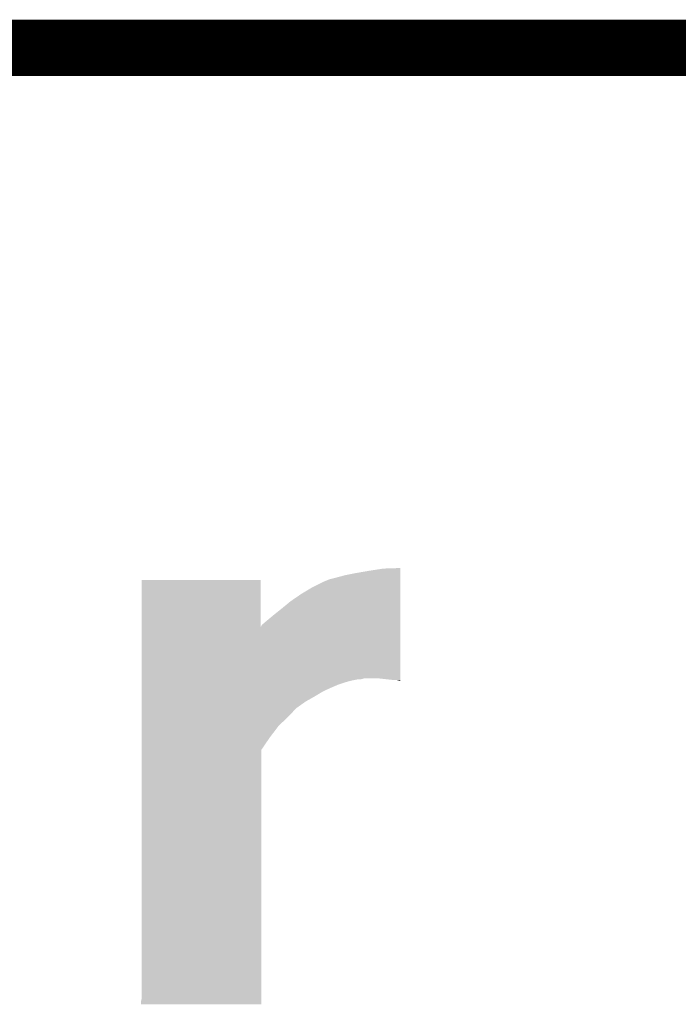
# Model space of a CAD drawing. Extents: x -9 to 122, y -9 to 65.
# Tile 160 of 256: x 58.97 to 61.95, y 60.19 to 64.63. Entities that reach past the tile are written whole.
import ezdxf

# ---------------------------------------------------------------- set-up
doc = ezdxf.new("R2010")
doc.units = 0
doc.layers.add('CLICKER_4_FOR_R7FA4M2A_V100_GKO', color=14, linetype='CONTINUOUS')
doc.layers.add('CLICKER_4_FOR_R7FA4M2A_V100_GTO', color=12, linetype='CONTINUOUS')

msp = doc.modelspace()

# ---------------------------------------------------------------- linework, layer by layer
at = {"layer": 'CLICKER_4_FOR_R7FA4M2A_V100_GKO', "const_width": 0.254}
msp.add_lwpolyline([(-4.83108, 64.50076), (117.96014, 64.50076)], dxfattribs=at)
at = {"layer": 'CLICKER_4_FOR_R7FA4M2A_V100_GTO'}
for points in [[(60.55106, 62.1411), (60.617102, 62.15126), (60.693298, 62.1411), (60.693298, 62.15126)], [(60.617102, 62.15126), (60.6933, 62.153778), (60.693298, 62.15126), (60.6933, 62.153778)], [(60.373262, 62.103), (60.40374, 62.11062), (60.693296, 62.103), (60.693298, 62.11062)], [(60.40374, 62.11062), (60.441838, 62.12078), (60.693298, 62.11062), (60.693298, 62.12078)], [(60.441838, 62.12078), (60.49264, 62.13094), (60.693298, 62.12078), (60.693298, 62.13094)], [(60.49264, 62.13094), (60.55106, 62.1411), (60.693298, 62.13094), (60.693298, 62.1411)], [(59.524918, 61.889676), (59.52492, 62.100438), (60.063418, 61.889676), (60.06338, 62.100438)], [(59.52492, 62.100438), (59.524922, 62.10046), (60.06338, 62.100438), (59.524922, 62.10046)], [(60.246258, 62.03696), (60.29706, 62.06744), (60.693294, 62.03696), (60.693296, 62.06744)], [(60.29706, 62.06744), (60.347862, 62.09284), (60.693296, 62.06744), (60.693296, 62.09284)], [(60.347862, 62.09284), (60.355478, 62.09538), (60.693296, 62.09284), (60.693296, 62.09538)], [(60.355478, 62.09538), (60.373262, 62.103), (60.693296, 62.09538), (60.693296, 62.103)], [(60.198, 62.00394), (60.246258, 62.03696), (60.693292, 62.00394), (60.693294, 62.03696)], [(60.15482, 61.96838), (60.198, 62.00394), (60.69329, 61.96838), (60.693292, 62.00394)], [(60.08624, 61.9125), (60.11672, 61.9379), (60.693288, 61.9125), (60.69329, 61.9379)], [(60.11672, 61.9379), (60.15482, 61.96838), (60.69329, 61.9379), (60.69329, 61.96838)], [(59.524916, 61.65596), (59.524918, 61.889676), (60.693278, 61.65596), (60.693288, 61.889676)], [(60.063418, 61.889676), (60.065922, 61.892184), (60.693288, 61.889676), (60.693288, 61.892184)], [(60.065922, 61.892184), (60.068462, 61.897262), (60.693288, 61.892184), (60.693288, 61.897262)], [(60.068462, 61.897262), (60.08624, 61.9125), (60.693288, 61.897262), (60.693288, 61.9125)], [(59.524916, 61.65088), (59.524916, 61.65596), (60.512958, 61.65088), (60.530736, 61.65596)], [(59.524916, 61.6458), (59.524916, 61.65088), (60.47232, 61.6458), (60.497718, 61.65088)], [(59.524916, 61.63818), (59.524916, 61.6458), (60.44438, 61.63818), (60.47232, 61.6458)], [(59.524916, 61.62802), (59.524916, 61.63818), (60.413902, 61.62802), (60.44438, 61.63818)], [(59.524916, 61.61278), (59.524916, 61.62802), (60.37834, 61.61278), (60.413902, 61.62802)], [(60.66282, 61.64834), (60.594238, 61.65596), (60.693278, 61.64834), (60.693278, 61.65596)], [(60.688218, 61.6458), (60.678058, 61.64834), (60.693278, 61.6458), (60.693278, 61.64834)], [(59.524914, 61.57468), (59.524916, 61.59754), (60.30722, 61.57468), (60.34532, 61.59754)], [(59.524914, 61.55182), (59.524914, 61.57468), (60.266578, 61.55182), (60.30722, 61.57468)], [(59.524916, 61.59754), (59.524916, 61.61278), (60.34532, 61.59754), (60.37834, 61.61278)], [(59.524914, 61.521338), (59.524914, 61.55182), (60.2234, 61.521338), (60.266578, 61.55182)], [(59.524914, 61.48324), (59.524914, 61.521338), (60.18784, 61.48324), (60.2234, 61.521338)], [(59.524912, 61.38926), (59.524914, 61.442598), (60.10402, 61.38926), (60.144658, 61.442598)], [(59.524914, 61.442598), (59.524914, 61.48324), (60.144658, 61.442598), (60.18784, 61.48324)], [(59.524912, 61.333376), (59.524912, 61.38926), (60.06592, 61.333376), (60.10402, 61.38926)], [(59.5249, 60.208162), (59.524912, 61.333376), (60.065898, 60.208162), (60.06592, 61.333376)], [(59.52236, 60.198002), (59.5249, 60.208162), (60.065898, 60.198002), (60.065898, 60.208162)], [(59.52236, 60.185322), (59.52236, 60.198002), (60.065898, 60.185322), (60.065898, 60.198002)], [(60.065898, 60.1853), (59.52236, 60.185322), (60.065898, 60.1853), (60.065898, 60.185322)]]:
    msp.add_solid(points, dxfattribs=at)

doc.saveas('drawing.dxf')
